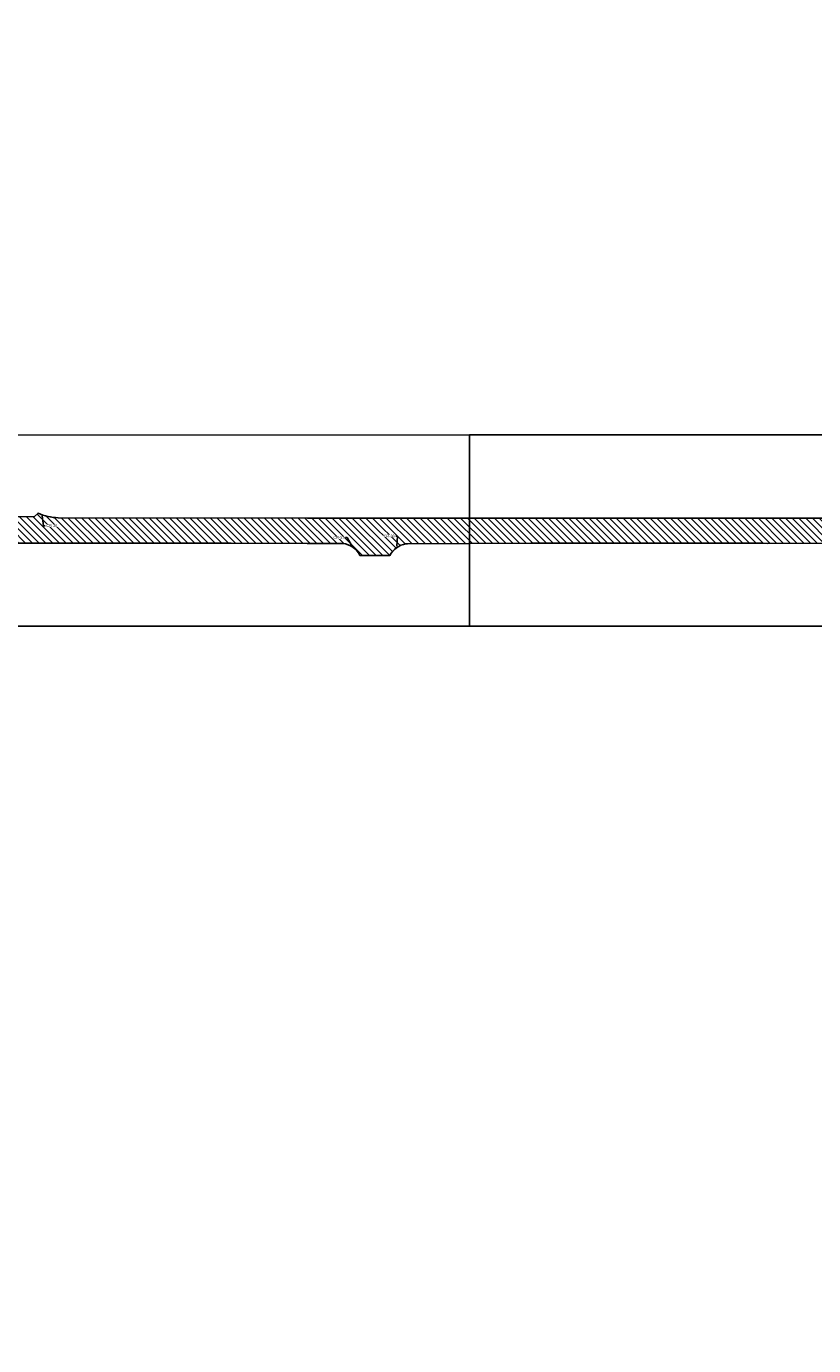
# Model space of a CAD drawing. Extents: x 101126 to 122237, y 252385 to 269910.
# Tile 4 of 8: x 109079 to 109901, y 256555 to 257935. Entities that reach past the tile are written whole.
import ezdxf
from ezdxf import colors
from ezdxf.entities.mleader import LeaderData, LeaderLine
from ezdxf.math import Vec2, Vec3

# ---------------------------------------------------------------- set-up
doc = ezdxf.new("R2010")
doc.units = 0
doc.header["$MEASUREMENT"] = 0
doc.layers.add('_VPort', color=7, linetype='Continuous', plot=False)
doc.layers.add('C_P-AN-Text-Titles', color=1, linetype='Continuous')
doc.layers.add('C_P-PV-Road-Asph', color=9, linetype='Continuous')
doc.styles.add('CT_P-Text', font='arial.ttf')

msp = doc.modelspace()

# ---------------------------------------------------------------- hatches: boundary and pattern name
at = {"transparency": 33554610}
h = msp.add_hatch(dxfattribs=at)
h.set_pattern_fill('ANSI31', color=5, scale=40, angle=90)
h.set_pattern_definition([(135, (0, 0), (-3.535533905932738, -3.535533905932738), [])])
edge = h.paths.add_edge_path()
edge.add_line((109846.38886, 257420.553), (109372.27445, 257420.67712))
edge.add_line((109372.27445, 257420.67712), (109111.87812, 257421.04073))
edge.add_arc((109112.7443705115, 257473.5633183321), 52.52973134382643, 245.2612869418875, 269.05511132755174, ccw=False)
edge.add_line((109090.7616849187, 257425.85447), (109086.8762599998, 257421.8415000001))
edge.add_line((109086.8762599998, 257421.8415000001), (109036.4489209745, 257422.3629401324))
edge.add_line((109036.4489209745, 257422.3629401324), (109034.7790399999, 257425.2496699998))
edge.add_arc((109011.8791815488, 257476.4993635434), 56.13318631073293, 276.28679604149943, 294.0764853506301, ccw=False)
edge.add_line((109018.0260599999, 257420.7037499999), (109009.7345699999, 257420.5466))
edge.add_line((109009.7345699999, 257420.5466), (108628.7481200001, 257420.7121600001))
edge.add_arc((108613.7988216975, 261322.2060011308), 3901.52248153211, 269.30818764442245, 270.21953834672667, ccw=False)
edge.add_arc((108567.7857300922, 257452.4102085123), 31.46132615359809, 217.690533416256, 268.0066773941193, ccw=False)
edge.add_line((108542.88961, 257433.1748699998), (108537.9396099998, 257440.8043499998))
edge.add_line((108537.9396099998, 257440.8043499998), (108533.2181399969, 257440.5185799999))
edge.add_line((108533.2181399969, 257440.5185799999), (108501.9748047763, 257440.52553))
edge.add_line((108501.9748047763, 257440.52553), (108501.7333809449, 257440.5255795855))
edge.add_arc((108467.664830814, 257459.2538350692), 38.87690395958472, 314.93038051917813, 331.20140570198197, ccw=False)
edge.add_line((108495.12153, 257431.73033), (108489.3218899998, 257425.5090399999))
edge.add_arc((108473.404338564, 257450.20557727), 29.38175278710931, 275.093306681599, 302.80281809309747, ccw=False)
edge.add_arc((108472.9124680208, 257447.1079436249), 26.35112224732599, 270.3489196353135, 276.75674293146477, ccw=False)
edge.add_arc((108458.3549058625, 258021.6175622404), 601.0404838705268, 269.2425429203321, 271.4031759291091, ccw=False)
edge.add_line((108450.40931, 257420.6296000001), (108380.55026, 257420.62507))
edge.add_line((108380.55026, 257420.62507), (108220.47733, 257420.43847))
edge.add_line((108220.47733, 257420.43847), (108001.16123, 257420.4272))
edge.add_line((108001.16123, 257420.4272), (107865.2452199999, 257420.9671700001))
edge.add_arc((107863.9640055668, 257488.6986337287), 67.74358042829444, 256.5145963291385, 271.08368285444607, ccw=False)
edge.add_line((107848.1663624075, 257422.8227871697), (107847.7705199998, 257422.0673699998))
edge.add_line((107847.7705199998, 257422.0673699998), (107788.6564500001, 257422.6603299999))
edge.add_line((107788.6564500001, 257422.6603299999), (107787.5926899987, 257423.9062400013))
edge.add_arc((107774.4718461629, 257448.9164275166), 28.24298182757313, 269.52653036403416, 297.68240078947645, ccw=False)
edge.add_line((107774.23846, 257420.67441), (107760.7521000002, 257420.47235))
edge.add_line((107760.7521000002, 257420.47235), (107746.48204, 257420.45807))
edge.add_line((107746.48204, 257420.45807), (107644.73583, 257420.59632))
edge.add_line((107644.73583, 257420.59632), (107385.0601636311, 257421.1356369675))
edge.add_line((107385.0601636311, 257421.1356369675), (107072.32138, 257424.71702))
edge.add_line((107072.32138, 257424.71702), (106771.82483, 257428.44003))
edge.add_line((106771.82483, 257428.44003), (106469.80887, 257432.45792))
edge.add_line((106469.80887, 257432.45792), (106311.35226, 257434.3229599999))
edge.add_line((106311.35226, 257434.3229599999), (106156.9460634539, 257437.0587132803))
edge.add_arc((106168.03107392, 257876.6465030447), 439.7275319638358, 263.09607192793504, 268.55548821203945, ccw=False)
edge.add_arc((106157.953848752, 257751.9985978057), 314.8114820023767, 259.4399805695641, 262.1898305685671, ccw=False)
edge.add_arc((106103.9981601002, 257460.0185828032), 17.89450360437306, 223.2482562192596, 257.94142078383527, ccw=False)
edge.add_arc((106129.7070459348, 257466.0833693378), 42.85846174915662, 184.2076310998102, 205.3140464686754, ccw=False)
edge.add_line((106086.9641, 257462.9388000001), (106060.5631599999, 257462.1208700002))
edge.add_line((106060.5631599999, 257462.1208700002), (106060.4704962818, 257462.1179991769))
edge.add_line((106060.4704962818, 257462.1179991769), (106059.85338, 257456.39414))
edge.add_arc((106042.2342650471, 257461.9343742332), 18.4696347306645, 303.1983399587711, 342.5445307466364, ccw=False)
edge.add_arc((106040.2528754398, 257469.8836304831), 26.34446534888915, 286.5023185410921, 297.32780011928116, ccw=False)
edge.add_arc((106022.366429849, 257518.9424833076), 78.52902718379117, 278.3188527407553, 288.84816886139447, ccw=False)
edge.add_arc((105996.916924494, 257633.2075486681), 195.465376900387, 279.7540630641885, 280.85511142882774, ccw=False)
edge.add_arc((105961.4809956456, 257954.250270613), 518.236418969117, 271.82102837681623, 277.60128005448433, ccw=False)
edge.add_arc((106005.7438334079, 256773.3190667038), 663.5389013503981, 92.40072665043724, 99.49391964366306)
edge.add_arc((106006.8711123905, 256782.6357595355), 654.5411135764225, 99.72576422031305, 131.2866154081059)
edge.add_arc((106723.385612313, 255952.1054814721), 1751.418091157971, 130.9724457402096, 133.0041682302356)
edge.add_line((105528.8281644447, 257232.9246856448), (105363.85315, 257079.74111))
edge.add_arc((101373.2285105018, 261335.046223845), 5833.755790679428, 311.152191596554, 313.1615330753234, ccw=False)
edge.add_line((105212.1980443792, 256942.436573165), (105175.0069437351, 256911.3763828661))
edge.add_arc((97623.56964304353, 266741.8397221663), 12396.05642015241, 306.39417645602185, 307.5302798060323, ccw=False)
edge.add_line((104978.60949, 256763.58318), (104814.31716, 256641.55946))
edge.add_line((104814.31716, 256641.55946), (104617.8694702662, 256496.1569450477))
edge.add_arc((104167.9617540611, 257130.9568710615), 778.0667703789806, 301.61819379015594, 305.326702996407, ccw=False)
edge.add_line((104575.8681899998, 256468.3859399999), (104564.6526499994, 256462.1915699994))
edge.add_arc((104556.3987818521, 256475.3561784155), 15.53812260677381, 281.9293659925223, 302.08664571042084, ccw=False)
edge.add_arc((104555.6944157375, 256475.3738532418), 15.71596941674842, 228.472981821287, 284.42929152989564, ccw=False)
edge.add_line((104545.2751500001, 256463.6082000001), (104520.5087799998, 256448.2754500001))
edge.add_arc((104489.6277477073, 256446.0161245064), 30.96357064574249, -25.909650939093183, 4.184432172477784, ccw=False)
edge.add_arc((104428.9846279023, 256491.6879666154), 106.4709676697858, 315.41437194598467, 326.2180372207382, ccw=False)
edge.add_arc((104177.5584568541, 256747.3958179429), 465.0715690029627, 304.26011826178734, 314.7218679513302, ccw=False)
edge.add_line((104439.370911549, 256363.0186556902), (104358.83242, 256302.53442))
edge.add_line((104358.83242, 256302.53442), (104227.78033, 256205.30837))
edge.add_line((104227.78033, 256205.30837), (104189.66156, 256176.84877))
edge.add_line((104189.66156, 256176.84877), (104108.08878, 256115.6142))
edge.add_line((104108.08878, 256115.6142), (103893.23866, 255954.46749))
edge.add_line((103893.23866, 255954.46749), (103678.9107589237, 255795.1935873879))
edge.add_arc((103538.5088711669, 255974.114219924), 227.4319301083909, 298.51708683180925, 308.12184530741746, ccw=False)
edge.add_arc((103590.8728213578, 255876.1087291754), 116.3199459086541, 291.33554519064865, 298.9007921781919, ccw=False)
edge.add_arc((103617.709166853, 255800.5380128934), 36.25071974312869, 260.7771210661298, 295.2863873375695, ccw=False)
edge.add_line((103611.899070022, 255764.7559299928), (103580.30528, 255736.59662))
edge.add_arc((103542.7597750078, 255740.166479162), 37.71483580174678, 311.3434718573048, 354.5685956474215, ccw=False)
edge.add_line((103567.6731199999, 255711.8515699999), (103560.38486, 255706.19877))
edge.add_line((103560.38486, 255706.19877), (103422.4608133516, 255603.5308315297))
edge.add_line((103422.4608133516, 255603.5308315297), (103288.7934, 255503.54088))
edge.add_line((103288.7934, 255503.54088), (103149.8592, 255400.40835))
edge.add_line((103149.8592, 255400.40835), (102969.03925, 255265.51702))
edge.add_line((102969.03925, 255265.51702), (102775.4983, 255120.9416))
edge.add_line((102775.4983, 255120.9416), (102732.683936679, 255089.5678769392))
edge.add_line((102732.683936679, 255089.5678769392), (102682.6836043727, 255051.4528257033))
edge.add_line((102682.6836043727, 255051.4528257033), (102645.1016957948, 255024.800356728))
edge.add_arc((102533.9845495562, 255195.8748478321), 203.9938766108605, 298.28467608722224, 303.00472827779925, ccw=False)
edge.add_line((102630.6475999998, 255016.2370000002), (102618.69783, 255011.37243))
edge.add_line((102618.69783, 255011.37243), (102618.62739, 255010.2905999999))
edge.add_line((102618.62739, 255010.2905999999), (102579.0854400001, 254980.3394999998))
edge.add_line((102579.0854400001, 254980.3394999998), (102578.0715100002, 254980.4389599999))
edge.add_arc((102508.2939521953, 255026.5687024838), 83.6472397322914, 315.8585531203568, 326.5314241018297, ccw=False)
edge.add_arc((102418.7131140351, 255118.1210743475), 211.7184167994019, 305.2326512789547, 314.96191985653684, ccw=False)
edge.add_line((102540.8530221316, 254945.1860262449), (102496.24198884, 254912.1038404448))
edge.add_line((102496.24198884, 254912.1038404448), (102457.7604546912, 254883.9615852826))
edge.add_line((102457.7604546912, 254883.9615852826), (102441.2234048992, 254871.7690664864))
edge.add_line((102441.2234048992, 254871.7690664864), (102345.03112, 254799.57571))
edge.add_arc((95065.56910065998, 264366.8328122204), 12021.77090744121, 306.35847279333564, 307.26650532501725, ccw=False)
edge.add_line((102192.49992, 254685.41593), (101936.21917, 254494.33904))
edge.add_line((101936.21917, 254494.33904), (101764.64514, 254366.45085))
edge.add_arc((106792.6372577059, 247529.0720135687), 8487.075708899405, 126.3295871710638, 127.1135571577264)
edge.add_arc((103114.8252905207, 252319.8201122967), 2447.91867319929, 126.127718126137, 129.0991710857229)
edge.add_arc((101768.765485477, 253958.8877758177), 327.1810301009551, 127.1873454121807, 134.305266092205)
edge.add_arc((102388.0338994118, 253248.2133265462), 1269.423582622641, 131.90216927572, 135.6970389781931)
edge.add_arc((101332.682215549, 254272.0730178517), 201.0107259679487, 311.1537068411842, 316.94583275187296, ccw=False)
edge.add_arc((101262.2206704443, 254349.3010796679), 305.5369280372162, 300.27959001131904, 311.57216385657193, ccw=False)
edge.add_arc((101387.3271153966, 254137.5276061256), 59.58671790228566, 275.67622555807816, 299.06948374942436, ccw=False)
edge.add_arc((101388.9277137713, 254109.1918714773), 31.25503654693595, 248.2332430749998, 277.89463645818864, ccw=False)
edge.add_arc((101404.7155450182, 254146.5274471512), 71.78786475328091, 241.81499183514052, 247.5811117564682, ccw=False)
edge.add_line((101370.8086899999, 254083.2516799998), (101347.7330605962, 254057.7055514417))
edge.add_line((101347.7330605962, 254057.7055514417), (101356.37888, 254046.60293))
edge.add_arc((101277.3416202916, 253980.6095395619), 102.9660915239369, 27.556079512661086, 39.86071902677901, ccw=False)
edge.add_arc((101325.4254564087, 254009.817258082), 46.96702580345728, -18.632958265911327, 23.098931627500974, ccw=False)
edge.add_arc((101189.0527883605, 254084.8181244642), 202.0348592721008, 329.573774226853, 333.54450541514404, ccw=False)
edge.add_line((101363.2638015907, 253982.5019125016), (101342.9508048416, 253946.699353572))
edge.add_arc((102250.2071780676, 253439.434751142), 1039.438071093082, 150.7895993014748, 161.3411629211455)
edge.add_arc((102181.4063243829, 253473.3029013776), 963.4705394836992, 161.940400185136, 173.6113101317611)
edge.add_line((101223.9190297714, 253580.5109286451), (101218.96287135, 253522.759590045))
edge.add_arc((105773.8433517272, 253360.2235605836), 4557.779519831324, 177.9563286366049, 179.9575477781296)
edge.add_line((101216.065082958, 253363.6005606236), (101213.80853, 253052.79012))
edge.add_line((101213.80853, 253052.79012), (101213.3265, 252983.5407099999))
edge.add_line((101213.3265, 252983.5407099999), (101213.2861799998, 252972.42545))
edge.add_line((101213.2861799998, 252972.42545), (101213.0941176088, 252963.4017099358))
edge.add_line((101213.0941176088, 252963.4017099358), (101213.0015199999, 252952.1601999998))
edge.add_line((101213.0015199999, 252952.1601999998), (101212.48257, 252840.11261))
edge.add_line((101212.48257, 252840.11261), (101210.2773, 252536.85623))
edge.add_line((101210.2773, 252536.85623), (101209.1559432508, 252384.991542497))
edge.add_line((101209.1559432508, 252384.991542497), (101235.7444909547, 252384.991542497))
edge.add_line((101235.7444909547, 252384.991542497), (101236.74223, 252528.3960299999))
edge.add_line((101236.74223, 252528.3960299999), (101237.4451000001, 252642.22144))
edge.add_arc((101901.819383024, 252633.8630050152), 664.4268593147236, 178.2923851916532, 179.2792048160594, ccw=False)
edge.add_arc((101262.854079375, 252652.6416300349), 25.18717918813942, 156.5940389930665, 177.6774991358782, ccw=False)
edge.add_arc((101256.3751476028, 252655.692280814), 18.03094179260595, 111.38037561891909, 157.311917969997, ccw=False)
edge.add_line((101249.8018259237, 252672.4823464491), (101249.7075800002, 252702.9749699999))
edge.add_arc((101269.0541886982, 252726.7243942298), 30.63211418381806, 198.4366428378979, 230.8332645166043, ccw=False)
edge.add_arc((101316.2557664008, 252734.1476592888), 78.15748474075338, 181.0022898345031, 192.6460676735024, ccw=False)
edge.add_line((101238.1102399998, 252732.7805000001), (101238.12426, 252744.7560399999))
edge.add_line((101238.12426, 252744.7560399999), (101238.82494, 252872.22501))
edge.add_line((101238.82494, 252872.22501), (101239.4122299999, 252949.0291900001))
edge.add_line((101239.4122299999, 252949.0291900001), (101239.5903500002, 252984.71753))
edge.add_line((101239.5903500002, 252984.71753), (101239.71404, 253052.50261))
edge.add_line((101239.71404, 253052.50261), (101241.7874806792, 253337.3974572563))
edge.add_line((101241.7874806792, 253337.3974572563), (101243.6299795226, 253489.5051646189))
edge.add_arc((102349.5544289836, 253456.4263722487), 1106.419041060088, 172.0186789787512, 178.2867633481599, ccw=False)
edge.add_arc((102290.2738638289, 253444.7827162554), 1049.515500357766, 160.8405117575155, 170.9397568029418, ccw=False)
edge.add_line((101298.8924294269, 253789.2324760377), (101304.64374, 253805.40518))
edge.add_arc((102178.8077014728, 253470.9243867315), 935.9701024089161, 148.0169064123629, 159.0616821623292, ccw=False)
edge.add_arc((102141.0318254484, 253495.6752715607), 890.8192053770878, 143.8355553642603, 148.0802661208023, ccw=False)
edge.add_arc((102208.6399707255, 253467.2186313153), 962.3422560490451, 142.7199075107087, 144.8431117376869, ccw=False)
edge.add_arc((101827.5042054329, 253782.1616066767), 468.7296040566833, 134.3704433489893, 145.1331483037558, ccw=False)
edge.add_arc((102179.9082653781, 253475.0521779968), 935.4339917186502, 128.9088764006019, 136.646512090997, ccw=False)
edge.add_arc((102387.3691015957, 253241.3817089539), 1247.65270160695, 125.87860771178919, 129.5825892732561, ccw=False)
edge.add_line((101656.15744, 254252.30543), (101779.71905, 254345.0101))
edge.add_line((101779.71905, 254345.0101), (101951.63608, 254473.37097))
edge.add_arc((144284.2719774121, 197988.450298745), 70587.52244739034, 126.590135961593, 126.84973206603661, ccw=False)
edge.add_arc((159728.9163194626, 177994.6439188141), 95848.51384477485, 126.76490709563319, 126.87872731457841, ccw=False)
edge.add_arc((114365.1745996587, 238722.7054307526), 20047.68081971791, 126.22984728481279, 126.78475241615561, ccw=False)
edge.add_arc((103459.5781130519, 253636.4824035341), 1572.050486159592, 123.59404477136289, 126.8641131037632, ccw=False)
edge.add_line((102589.7547599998, 254945.9670600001), (102601.3506199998, 254952.2699399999))
edge.add_arc((102615.9029049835, 254926.332637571), 29.74075748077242, 102.72600936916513, 119.29487534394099, ccw=False)
edge.add_arc((102614.5024770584, 254942.4205241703), 13.91112760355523, 84.18383648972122, 111.73342848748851, ccw=False)
edge.add_line((102615.9121883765, 254956.2600395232), (102652.4598000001, 254985.52065))
edge.add_line((102652.4598000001, 254985.52065), (102652.8316833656, 254985.3446165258))
edge.add_arc((102671.9913800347, 254979.2193483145), 20.11499160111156, 135.9706731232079, 162.2711573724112, ccw=False)
edge.add_line((102657.5290199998, 254993.1998000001), (102664.9802799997, 255001.4433399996))
edge.add_arc((102846.6744466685, 254828.4818444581), 250.8554347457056, 126.15003045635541, 136.4105065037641, ccw=False)
edge.add_line((102698.6944077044, 255031.0413596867), (102855.72, 255147.91014))
edge.add_line((102855.72, 255147.91014), (102899.7763176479, 255181.1579054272))
edge.add_line((102899.7763176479, 255181.1579054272), (102984.99328, 255244.7227))
edge.add_line((102984.99328, 255244.7227), (103104.08119, 255333.60312))
edge.add_arc((108241.6562225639, 248532.4913583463), 8523.485109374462, 126.12480426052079, 127.06748072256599, ccw=False)
edge.add_arc((-85849.13028831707, 509508.3312100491), 316714.6604500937, 306.6524409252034, 306.6722723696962)
edge.add_arc((-126830.6688389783, 564656.5326742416), 385422.7893046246, 306.662356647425, 306.6821880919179)
edge.add_line((103411.60329, 255562.33564), (103507.03882, 255633.75799))
edge.add_line((103507.03882, 255633.75799), (103602.78955, 255705.27062))
edge.add_line((103602.78955, 255705.27062), (103637.6082100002, 255731.14885))
edge.add_line((103637.6082100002, 255731.14885), (103660.0802799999, 255748.122))
edge.add_line((103660.0802799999, 255748.122), (103681.9803585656, 255764.9288741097))
edge.add_line((103681.9803585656, 255764.9288741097), (103707.4795870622, 255784.0707480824))
edge.add_arc((103835.9683195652, 255620.1790121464), 208.2543048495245, 117.4285795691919, 128.0959289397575, ccw=False)
edge.add_arc((103789.0663053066, 255715.0896435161), 102.4292500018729, 105.0240465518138, 118.59792134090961, ccw=False)
edge.add_arc((103768.1083400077, 255782.4908958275), 32.01915052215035, 62.508082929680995, 100.06202066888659, ccw=False)
edge.add_line((103782.8891315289, 255810.8943146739), (103810.6396699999, 255826.9420100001))
edge.add_arc((103839.8234694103, 255836.2881157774), 30.64382223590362, 181.1007363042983, 197.7576534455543, ccw=False)
edge.add_arc((103838.8340978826, 255837.4497487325), 29.70041548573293, 153.497859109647, 183.3785216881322, ccw=False)
edge.add_arc((103981.1843334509, 255742.6465991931), 200.5328332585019, 143.6034040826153, 147.3948545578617, ccw=False)
edge.add_arc((103996.5726565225, 255712.0416964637), 231.5989184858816, 132.4577851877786, 139.7650160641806, ccw=False)
edge.add_line((103840.2325459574, 255882.9095660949), (103888.68856, 255918.66745))
edge.add_line((103888.68856, 255918.66745), (104020.62082, 256015.44016))
edge.add_line((104020.62082, 256015.44016), (104042.0457891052, 256027.61315))
edge.add_arc((104080.439096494, 255962.9893743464), 75.16833397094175, 108.89311474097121, 120.7147580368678, ccw=False)
edge.add_arc((104063.2604175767, 256014.2266446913), 21.13168616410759, 69.46806847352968, 109.8086574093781, ccw=False)
edge.add_line((104070.6719200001, 256034.0159800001), (104074.1626, 256032.5344899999))
edge.add_line((104074.1626, 256032.5344899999), (104100.4256, 256051.22454))
edge.add_arc((104129.3050453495, 256055.5249285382), 29.19787158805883, 157.334738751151, 188.4695813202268, ccw=False)
edge.add_arc((104147.9912222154, 256043.5924831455), 51.18110637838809, 132.6569065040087, 153.0653009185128, ccw=False)
edge.add_arc((104258.0503124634, 255954.3541970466), 192.477671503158, 128.8567047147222, 138.7623614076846, ccw=False)
edge.add_line((104137.2946712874, 256104.239917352), (104155.9438847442, 256118.5403367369))
edge.add_line((104155.9438847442, 256118.5403367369), (104171.91825, 256130.39808))
edge.add_line((104171.91825, 256130.39808), (104209.14071, 256158.3215))
edge.add_line((104209.14071, 256158.3215), (104270.98241, 256204.38955))
edge.add_line((104270.98241, 256204.38955), (104444.1287400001, 256331.5761500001))
edge.add_arc((104484.9955539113, 256259.4907793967), 82.86372628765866, 113.1168534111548, 119.54987360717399, ccw=False)
edge.add_line((104452.4626199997, 256335.7010499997), (104466.13216, 256338.88495))
edge.add_arc((104473.0782365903, 256316.2305272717), 23.69537611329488, 71.7290464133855, 107.0460725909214, ccw=False)
edge.add_arc((104455.2717324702, 256275.5933127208), 67.99428580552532, 64.6275157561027, 68.21417829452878, ccw=False)
edge.add_line((104484.4073700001, 256337.0289500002), (104485.4942600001, 256338.74743))
edge.add_arc((104425.1814904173, 256256.7989137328), 101.7506240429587, 48.76714043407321, 53.647538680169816, ccw=False)
edge.add_line((104492.2474500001, 256333.3191499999), (104565.5712799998, 256385.4991199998))
edge.add_arc((104598.3561952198, 256404.0484875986), 37.66868333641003, 201.7868625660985, 209.5007347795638, ccw=False)
edge.add_arc((104589.5058341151, 256401.1381493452), 28.37628594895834, 178.559976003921, 202.9628932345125, ccw=False)
edge.add_line((104561.13851, 256401.85126), (104561.2549159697, 256405.7824769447))
edge.add_arc((104590.7861789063, 256403.5655483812), 29.61435906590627, 145.448421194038, 175.7068262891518, ccw=False)
edge.add_arc((104583.5641255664, 256411.5697574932), 19.28881999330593, 137.6722215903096, 152.8846873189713, ccw=False)
edge.add_line((104569.3038099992, 256424.5582899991), (104575.5040699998, 256430.5936500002))
edge.add_line((104575.5040699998, 256430.5936500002), (104613.10175, 256459.90865))
edge.add_line((104613.10175, 256459.90865), (104739.86258, 256553.86595))
edge.add_line((104739.86258, 256553.86595), (104829.69371, 256620.3163))
edge.add_line((104829.69371, 256620.3163), (104994.70305, 256742.84428))
edge.add_line((104994.70305, 256742.84428), (105101.54483, 256822.76047))
edge.add_line((105101.54483, 256822.76047), (105188.0999647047, 256888.6951230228))
edge.add_arc((103336.2137120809, 259141.646042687), 2916.379697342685, 309.4196066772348, 313.4381901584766)
edge.add_line((105341.4337188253, 257024.014520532), (105380.63643, 257059.78554))
edge.add_line((105380.63643, 257059.78554), (105542.0836, 257209.29806))
edge.add_arc((106100.2355783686, 256647.1680828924), 792.1639616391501, 120.4038086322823, 134.7965498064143, ccw=False)
edge.add_arc((105800.7999920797, 257165.5660035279), 193.557838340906, 112.36869070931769, 121.6173659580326, ccw=False)
edge.add_line((105727.1386337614, 257344.5594142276), (105770.2708704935, 257364.0282765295))
edge.add_arc((105947.6252501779, 256963.4856345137), 438.0513486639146, 103.39754461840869, 113.8830567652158, ccw=False)
edge.add_arc((106055.8126502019, 256555.3098068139), 860.2528226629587, 99.75863620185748, 104.10797428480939, ccw=False)
edge.add_arc((106046.486403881, 256340.9626928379), 1070.885674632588, 88.42585659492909, 97.32229221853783, ccw=False)
edge.add_line((106075.9042, 257411.44423), (106211.96324, 257409.55084))
edge.add_line((106211.96324, 257409.55084), (106473.32569, 257405.92174))
edge.add_line((106473.32569, 257405.92174), (106772.64872, 257402.32259))
edge.add_line((106772.64872, 257402.32259), (106885.58241, 257400.7127))
edge.add_line((106885.58241, 257400.7127), (107072.31004, 257398.59652))
edge.add_line((107072.31004, 257398.59652), (107357.4302726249, 257395.5728580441))
edge.add_line((107357.4302726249, 257395.5728580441), (107746.56796, 257393.89504))
edge.add_line((107746.56796, 257393.89504), (107771.1857699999, 257393.79036))
edge.add_arc((107775.0397460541, 257255.7853984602), 138.0587648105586, 86.99446593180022, 91.59964673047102, ccw=False)
edge.add_arc((107781.9247177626, 257372.4990452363), 21.15817273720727, 17.75599663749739, 89.04192228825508, ccw=False)
edge.add_line((107802.0749973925, 257378.9515257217), (107832.4113129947, 257378.8502377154))
edge.add_line((107832.4113129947, 257378.8502377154), (107833.5148499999, 257381.3213999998))
edge.add_arc((107852.4367618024, 257371.8825693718), 21.14545506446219, 102.90908026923, 153.488570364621, ccw=False)
edge.add_arc((107863.1386938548, 257309.1046039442), 84.80378601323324, 90.52277672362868, 100.48052816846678, ccw=False)
edge.add_line((107862.3649399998, 257393.9048600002), (108000.15194, 257394.20527))
edge.add_line((108000.15194, 257394.20527), (108222.24721, 257394.53319))
edge.add_line((108222.24721, 257394.53319), (108379.74466, 257394.25391))
edge.add_line((108379.74466, 257394.25391), (108475.7645899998, 257394.2870899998))
edge.add_line((108475.7645899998, 257394.2870899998), (108519.5356000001, 257394.1237400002))
edge.add_line((108519.5356000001, 257394.1237400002), (108540.5957499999, 257393.87751))
edge.add_arc((108543.1621819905, 257118.5978520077), 275.2916211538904, 87.65294075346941, 90.53415302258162, ccw=False)
edge.add_arc((108552.1123606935, 257358.8612490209), 34.87478022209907, 63.34269158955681, 86.17958028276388, ccw=False)
edge.add_arc((108559.9482427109, 257375.5299570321), 16.46912899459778, 22.566878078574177, 61.688223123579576, ccw=False)
edge.add_line((108575.1563670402, 257381.8501757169), (108604.5764, 257382.05175))
edge.add_line((108604.5764, 257382.05175), (108604.74579, 257382.47711))
edge.add_arc((108622.9749040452, 257373.450328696), 20.34166609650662, 95.84193278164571, 153.6560833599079, ccw=False)
edge.add_arc((108638.472357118, 257168.7246817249), 225.646590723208, 91.14190444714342, 94.46533305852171, ccw=False)
edge.add_line((108633.9755199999, 257394.3264600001), (109292.54105, 257394.45152))
edge.add_line((109292.54105, 257394.45152), (109372.22844, 257394.21154))
edge.add_line((109372.22844, 257394.21154), (109409.2566800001, 257394.0353199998))
edge.add_arc((109407.109766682, 257371.7170073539), 22.42133618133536, 26.36438924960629, 84.50533088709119, ccw=False)
edge.add_line((109427.1990134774, 257381.6738381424), (109458.5680438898, 257381.6222911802))
edge.add_arc((109480.1096390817, 257369.6919263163), 24.62466099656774, 101.53623920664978, 151.0210347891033, ccw=False)
edge.add_line((109475.1850100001, 257393.8191300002), (109476.94155, 257393.89046))
edge.add_line((109476.94155, 257393.89046), (109605.8931348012, 257394.5437860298))
edge.add_line((109605.8931348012, 257394.5437860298), (109791.92765, 257394.29521))
edge.add_line((109791.92765, 257394.29521), (109847.99963, 257394.4042))
edge.add_line((109847.99963, 257394.4042), (109853.0168574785, 257393.9706186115))
edge.add_line((109853.0168574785, 257393.9706186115), (109921.890894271, 257394.5131299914))
edge.add_line((109921.890894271, 257394.5131299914), (109924.14098, 257394.51318))
edge.add_line((109924.14098, 257394.51318), (110089.9846637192, 257394.6355522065))
edge.add_line((110089.9846637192, 257394.6355522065), (110093.51945, 257394.01237))
edge.add_line((110093.51945, 257394.01237), (110098.6716346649, 257394.5809087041))
edge.add_line((110098.6716346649, 257394.5809087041), (110270.42517, 257394.5679))
edge.add_line((110270.42517, 257394.5679), (110315.0970800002, 257394.6193900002))
edge.add_line((110315.0970800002, 257394.6193900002), (110359.8251999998, 257394.5827199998))
edge.add_line((110359.8251999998, 257394.5827199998), (110750.7013704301, 257394.4159712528))
edge.add_line((110750.7013704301, 257394.4159712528), (110835.3081096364, 257392.1191987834))
edge.add_line((110835.3081096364, 257392.1191987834), (110970.87645, 257390.33145))
edge.add_line((110970.87645, 257390.33145), (111042.9015099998, 257390.8572300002))
edge.add_line((111042.9015099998, 257390.8572300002), (111050.72064, 257390.9348399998))
edge.add_arc((111041.2994333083, 257343.6622963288), 48.20220452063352, 49.47379741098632, 78.72888345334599, ccw=False)
edge.add_arc((111040.1202742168, 257341.3782130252), 50.70797716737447, 11.77517183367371, 50.13808825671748, ccw=False)
edge.add_line((111089.7611482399, 257351.7262840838), (111112.4756939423, 257351.7262840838))
edge.add_line((111112.4756939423, 257351.7262840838), (111112.5409977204, 257365.5721342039))
edge.add_arc((111131.4634800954, 257365.3416394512), 18.92388615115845, 162.0758607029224, 179.3021146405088, ccw=False)
edge.add_arc((111117.7148300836, 257368.3097690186), 5.125996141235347, 31.447189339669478, 146.1425550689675, ccw=False)
edge.add_arc((111100.7577534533, 257362.1929025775), 23.07077900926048, 5.5374122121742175, 22.398850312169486, ccw=False)
edge.add_line((111123.7208704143, 257364.4191333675), (111123.6962715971, 257351.7262840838))
edge.add_line((111123.6962715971, 257351.7262840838), (111145.8223789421, 257351.7262840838))
edge.add_arc((111201.1079700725, 257337.0522927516), 57.19984797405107, 132.0513623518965, 165.1352032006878, ccw=False)
edge.add_arc((111185.0482744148, 257358.9129176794), 30.332571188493, 106.69018115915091, 137.1906883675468, ccw=False)
edge.add_line((111176.3368699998, 257387.9676299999), (111186.04379, 257390.00012))
edge.add_line((111186.04379, 257390.00012), (111326.5801182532, 257391.1748865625))
edge.add_arc((111302.1152042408, 258267.0723857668), 876.2391004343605, 271.5999268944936, 283.0991171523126)
edge.add_line((111500.7027917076, 257413.6335002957), (111562.7041117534, 257429.5069006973))
edge.add_line((111562.7041117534, 257429.5069006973), (111627.4090655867, 257452.6443961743))
edge.add_arc((111656.7301843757, 257370.0421309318), 87.65193797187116, 99.49810521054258, 109.54320811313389, ccw=False)
edge.add_arc((111651.4957523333, 257384.1477908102), 72.93101548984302, 52.50053156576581, 97.27030010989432, ccw=False)
edge.add_line((111695.892804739, 257442.0082674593), (111723.6510359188, 257464.5876561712))
edge.add_arc((111747.204075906, 257488.2766706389), 33.40531543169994, 178.8961354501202, 225.1649111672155, ccw=False)
edge.add_arc((111745.0612127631, 257486.6492035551), 31.33864790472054, 142.457109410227, 175.8443065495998, ccw=False)
edge.add_arc((111752.4715088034, 257468.9860865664), 48.90683750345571, 122.69294646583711, 131.2688729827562, ccw=False)
edge.add_arc((111155.601272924, 258542.8542800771), 1179.790711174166, 298.9156328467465, 318.3500325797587)
edge.add_arc((112059.7285747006, 257705.5441709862), 57.83120029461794, 56.77808486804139, 112.9666963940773, ccw=False)
edge.add_line((112091.41332, 257753.92314), (112092.9869900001, 257752.84834))
edge.add_arc((112063.3102400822, 257718.1345566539), 45.67008035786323, 9.83544834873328, 49.47292809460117, ccw=False)
edge.add_line((112108.30908, 257725.93588), (112109.5990354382, 257773.5787720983))
edge.add_arc((112105.0647473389, 257774.2959546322), 4.590655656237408, 272.4832731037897, 351.01205793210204, ccw=False)
edge.add_arc((112107.3402358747, 257789.3970930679), 19.79669665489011, 245.89079987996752, 263.9788497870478, ccw=False)
edge.add_line((112099.25374, 257771.32729), (112095.6202900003, 257773.2804999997))
edge.add_line((112095.6202900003, 257773.2804999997), (112087.9486400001, 257776.6407400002))
edge.add_arc((112053.1882736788, 257687.2722527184), 95.89061260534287, 68.74617847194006, 80.47506578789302)
edge.add_arc((112069.8304321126, 257787.1898331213), 5.404725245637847, 133.0818248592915, 261.7612694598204, ccw=False)
edge.add_line((112066.1387771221, 257791.137330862), (112092.1193200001, 257818.08916))
edge.add_arc((112180.672836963, 257735.6457589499), 120.9902464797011, 129.2874126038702, 137.046440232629, ccw=False)
edge.add_arc((112104.968463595, 257825.9270289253), 3.483105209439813, 17.144934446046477, 105.11020567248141, ccw=False)
edge.add_arc((112089.4585503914, 257823.3819219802), 19.17387709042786, 1.4473732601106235, 10.736319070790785, ccw=False)
edge.add_line((112108.6263100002, 257823.8662299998), (112108.2416099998, 257934.7508099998))
edge.add_arc((111945.788715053, 257965.0417645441), 165.2527912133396, 334.6113886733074, 349.43792360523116, ccw=False)
edge.add_arc((112291.0818768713, 257793.7788313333), 220.2232941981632, 152.8741969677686, 157.1939293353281)
edge.add_arc((111973.2286625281, 257942.1791441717), 131.0099937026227, 316.32778137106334, 331.23777362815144, ccw=False)
edge.add_line((112067.98846, 257851.71258), (111929.09789, 257696.4897799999))
edge.add_arc((111330.4518845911, 258267.3186613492), 827.1775211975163, 297.2248776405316, 316.3625802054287, ccw=False)
edge.add_line((111708.8724199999, 257531.7776699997), (111701.21942, 257527.62598))
edge.add_line((111701.21942, 257527.62598), (111697.7166199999, 257524.92418))
edge.add_line((111697.7166199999, 257524.92418), (111620.7236600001, 257489.92717))
edge.add_line((111620.7236600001, 257489.92717), (111612.0681099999, 257486.4125199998))
edge.add_arc((111296.0136823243, 258279.1835226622), 853.4496258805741, 268.350242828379, 291.7357124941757, ccw=False)
edge.add_line((111271.44311, 257426.08766), (111162.91341, 257426.1743600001))
edge.add_line((111162.91341, 257426.1743600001), (111146.2199599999, 257426.0923799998))
edge.add_arc((111152.5442865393, 257459.7343260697), 34.23123780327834, 210.9646925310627, 259.3532633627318, ccw=False)
edge.add_arc((111167.3593352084, 257465.5159527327), 49.9807073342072, 198.4487422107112, 207.9083922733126, ccw=False)
edge.add_line((111119.9472792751, 257449.6992508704), (111081.73557, 257449.71478))
edge.add_line((111081.73557, 257449.71478), (111079.2883899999, 257442.4200200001))
edge.add_line((111079.2883899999, 257442.4200200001), (111077.0210799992, 257439.2615099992))
edge.add_line((111077.0210799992, 257439.2615099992), (111064.9321699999, 257429.8177399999))
edge.add_arc((111053.1062834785, 257447.5864340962), 21.34427515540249, 270.12532366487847, 303.6455990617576, ccw=False)
edge.add_line((111053.1529700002, 257426.2422099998), (111044.27844, 257426.2398399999))
edge.add_line((111044.27844, 257426.2398399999), (110970.62062, 257425.55323))
edge.add_line((110970.62062, 257425.55323), (110935.4585655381, 257425.7916124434))
edge.add_line((110935.4585655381, 257425.7916124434), (110809.3549999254, 257422.8134712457))
edge.add_line((110809.3549999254, 257422.8134712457), (110800.0485583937, 257420.9140757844))
edge.add_line((110800.0485583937, 257420.9140757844), (110687.0599345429, 257420.7876000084))
edge.add_line((110687.0599345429, 257420.7876000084), (110365.8624200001, 257420.8617099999))
edge.add_line((110365.8624200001, 257420.8617099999), (110313.00991, 257420.5408999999))
edge.add_line((110313.00991, 257420.5408999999), (110271.01772, 257420.67155))
edge.add_line((110271.01772, 257420.67155), (109869.68423, 257420.51302))
edge.add_line((109869.68423, 257420.51302), (109846.38886, 257420.553))

# ---------------------------------------------------------------- linework, layer by layer
at = {"layer": '_VPort', "color": 40, "flags": 128}
for points in [[(108991.7438283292, 257507.459529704), (109541.7438164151, 257507.5739954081)], [(109541.7646283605, 257407.5739975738), (109541.7438164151, 257507.5739954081), (109541.7854403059, 257307.5739997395)], [(109541.7854403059, 257307.5739997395), (108991.7854522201, 257307.4595340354)]]:
    msp.add_lwpolyline(points, dxfattribs=at)
at = {"layer": '_VPort', "color": 6, "flags": 128}
for points in [[(109541.7438164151, 257507.5739954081), (110091.7438045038, 257507.6884611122)], [(110091.7854283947, 257307.6884654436), (109541.7854403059, 257307.5739997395)]]:
    msp.add_lwpolyline(points, dxfattribs=at)
at = {"layer": 'C_P-PV-Road-Asph', "color": 5, "flags": 128}
for points in [[(109846.38886, 257420.553), (109372.27445, 257420.67712), (109111.87812, 257421.04073, -0.104194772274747), (109090.7616849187, 257425.85447), (109086.8762599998, 257421.8415000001), (109036.4489209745, 257422.3629401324), (109034.7790399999, 257425.2496699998, -0.07777843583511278), (109018.0260599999, 257420.7037499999), (109009.7345699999, 257420.5466), (108628.7481200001, 257420.7121600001, -0.003976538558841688), (108566.6914099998, 257420.9679200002, -0.2231423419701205), (108542.88961, 257433.1748699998), (108537.9396099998, 257440.8043499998), (108533.2181399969, 257440.5185799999), (108501.9748047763, 257440.52553), (108501.7333809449, 257440.5255795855, -0.07111526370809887), (108495.12153, 257431.73033), (108489.3218899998, 257425.5090399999, -0.1214981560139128), (108476.0127900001, 257420.9398400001, -0.02796669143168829), (108473.07294, 257420.75731, -0.009427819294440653), (108450.40931, 257420.6296000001), (108380.55026, 257420.62507), (108220.47733, 257420.43847)], [(108222.24721, 257394.53319), (108379.74466, 257394.25391), (108475.7645899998, 257394.2870899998), (108519.5356000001, 257394.1237400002), (108540.5957499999, 257393.87751, -0.01257232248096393), (108554.4360499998, 257393.6585300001, -0.09997583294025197), (108567.7590429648, 257390.0290469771, -0.1723765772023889), (108575.1563670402, 257381.8501757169), (108604.5764, 257382.05175), (108604.74579, 257382.47711, -0.2577526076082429), (108620.9044399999, 257393.6863500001, -0.01450220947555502), (108633.9755199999, 257394.3264600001), (109292.54105, 257394.45152), (109372.22844, 257394.21154), (109409.2566800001, 257394.0353199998, -0.2592737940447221), (109427.1990134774, 257381.6738381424), (109458.5680438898, 257381.6222911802, -0.2193373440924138), (109475.1850100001, 257393.8191300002), (109476.94155, 257393.89046), (109605.8931348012, 257394.5437860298), (109791.92765, 257394.29521), (109847.99963, 257394.4042), (109853.0168574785, 257393.9706186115), (109921.890894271, 257394.5131299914)]]:
    msp.add_lwpolyline(points, format="xyb", dxfattribs=at)
msp.add_lwpolyline([(110271.01772, 257420.67155), (109869.68423, 257420.51302), (109846.38886, 257420.553)], dxfattribs=at)

# ---------------------------------------------------------------- next in the draw order: leaders
at = {"layer": 'C_P-AN-Text-Titles'}
ml = msp.add_multileader_mtext('Standard', dxfattribs=at)
ml.set_content('CR-36', color=256, style='CT_P-Text')
ml.set_leader_properties(color=256)
ml.build(insert=Vec2(0, 0))
ml.multileader.update_dxf_attribs({"text_right_attachment_type": 3, "dogleg_length": 0.1, "arrow_head_size": 1.5})
ctx = ml.context
ctx.base_point, ctx.char_height, ctx.arrow_head_size, ctx.landing_gap_size, ctx.plane_origin = Vec3(109098.3226710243, 257412.6637310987, 455.6285820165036), 2.800002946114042, 1.5, 1.200001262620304, Vec3(109094.8794638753, 257424.3348591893, 455.6285820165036)
ctx.right_attachment = 3
notes = []
notes.append((ctx, [(1, (1, 1, 0), (109096.3226689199, 257412.6637310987, 455.6285820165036), (1, 0), 2.000002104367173, [(0, [(109095.059638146, 257424.3348591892, 455.6285820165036)], 0, [])])]))
ctx.mtext.insert, ctx.mtext.flow_direction = Vec3(109099.5226722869, 257414.0885620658, 455.6285820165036), 5
ctx.mtext.has_bg_fill, ctx.mtext.bg_color, ctx.mtext.bg_scale_factor, ctx.mtext.bg_transparency, ctx.mtext.use_window_bg_color = 1, -1073741824, 1, 0, 1
ml = msp.add_multileader_mtext('Standard', dxfattribs=at)
ml.set_content('CR-37', color=256, style='CT_P-Text')
ml.set_leader_properties(color=256)
ml.build(insert=Vec2(0, 0))
ml.multileader.update_dxf_attribs({"text_right_attachment_type": 3, "dogleg_length": 0.1, "arrow_head_size": 1.5})
ctx = ml.context
ctx.base_point, ctx.char_height, ctx.arrow_head_size, ctx.landing_gap_size, ctx.plane_origin = Vec3(109398.6653195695, 257400.2594869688, 455.6285820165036), 2.800002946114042, 1.5, 1.200001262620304, Vec3(109419.2945803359, 257390.4205735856, 455.6285820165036)
ctx.right_attachment, ctx.text_align_type = 3, 2
notes.append((ctx, [(0, (1, 1, 0), (109413.996031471, 257400.2117379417, 455.6285820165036), (-1, 0), 2.000002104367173, [(0, [(109419.4747546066, 257390.4205735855, 455.6285820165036)], 0, [])])]))
ctx.mtext.insert, ctx.mtext.alignment, ctx.mtext.flow_direction = Vec3(109410.796028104, 257401.6843179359, 455.6285820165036), 3, 5
ctx.mtext.has_bg_fill, ctx.mtext.bg_color, ctx.mtext.bg_scale_factor, ctx.mtext.bg_transparency, ctx.mtext.use_window_bg_color = 1, -1073741824, 1, 0, 1
ml = msp.add_multileader_mtext('Standard', dxfattribs=at)
ml.set_content('CR-38', color=256, style='CT_P-Text')
ml.set_leader_properties(color=256)
ml.build(insert=Vec2(0, 0))
ml.multileader.update_dxf_attribs({"text_right_attachment_type": 3, "dogleg_length": 0.1, "arrow_head_size": 1.5})
ctx = ml.context
ctx.base_point, ctx.char_height, ctx.arrow_head_size, ctx.landing_gap_size, ctx.plane_origin = Vec3(109451.2315036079, 257401.8284679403, 455.6285820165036), 2.800002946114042, 1.5, 1.200001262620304, Vec3(109465.6533860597, 257389.7850481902, 455.6285820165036)
ctx.right_attachment, ctx.text_align_type = 3, 2
notes.append((ctx, [(0, (1, 1, 0), (109466.5679453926, 257401.7807189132, 455.6285820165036), (-1, 0), 2.000002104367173, [(0, [(109465.8335603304, 257389.78504819, 455.6285820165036)], 0, [])])]))
ctx.mtext.insert, ctx.mtext.alignment, ctx.mtext.flow_direction = Vec3(109463.3679420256, 257403.2532989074, 455.6285820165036), 3, 5
ctx.mtext.has_bg_fill, ctx.mtext.bg_color, ctx.mtext.bg_scale_factor, ctx.mtext.bg_transparency, ctx.mtext.use_window_bg_color = 1, -1073741824, 1, 0, 1
for ctx, leaders in notes:
    for number, flags, end, landing, length, lines in leaders:
        leader = LeaderData()
        leader.index, (leader.has_last_leader_line, leader.has_dogleg_vector, leader.attachment_direction) = number, flags
        leader.last_leader_point, leader.dogleg_vector, leader.dogleg_length = Vec3(end), Vec3(landing), length
        for number, points, colour, breaks in lines:
            line = LeaderLine()
            line.index, line.vertices, line.color, line.breaks = number, Vec3.list(points), colors.encode_raw_color(colour), breaks
            leader.lines.append(line)
        ctx.leaders.append(leader)

doc.saveas('drawing.dxf')
